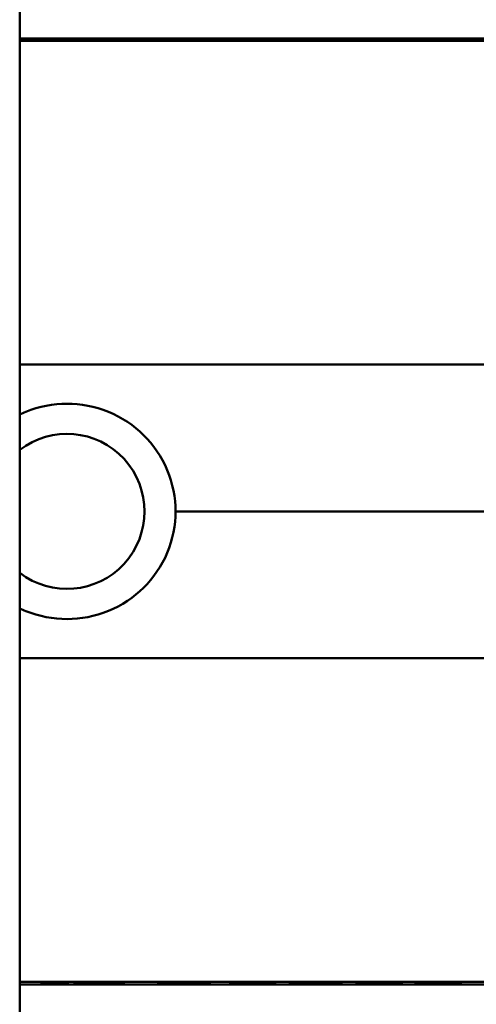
# Model space of a CAD drawing. Header units: millimetres. Extents: x 20 to 833, y 20 to 574.
# Tile 15 of 21: x 415 to 429, y 391 to 423. Entities that reach past the tile are written whole.
import ezdxf

# ---------------------------------------------------------------- set-up
doc = ezdxf.new("R2010")
doc.units = ezdxf.units.MM
doc.header["$LTSCALE"] = 2
doc.layers.add('Sichtbare Kanten(DIN)', color=7, linetype='Continuous', lineweight=50)
doc.layers.add('Sichtbare tangentiale Kanten(DIN)', color=7, linetype='Continuous', lineweight=50)

msp = doc.modelspace()

# ---------------------------------------------------------------- linework, layer by layer
at = {"layer": 'Sichtbare Kanten(DIN)'}
for p, q in [((415.001, 481.136), (415.001, 289.705)), ((434.491, 421.933), (415.001, 421.933)), ((415.001, 421.855), (444.717, 421.855)), ((416.011, 421.897), (415.428, 421.91)), ((415.428, 421.91), (415.748, 421.91)), ((415.748, 421.91), (415.748, 421.903)), ((415.748, 421.91), (416.305, 421.897)), ((415.835, 421.888), (415.835, 421.879)), ((416.011, 421.897), (416.011, 421.892)), ((417.212, 421.878), (416.244, 421.878)), ((416.276, 421.882), (416.931, 421.882)), ((416.931, 421.893), (416.277, 421.893)), ((416.305, 421.897), (416.305, 421.893)), ((416.305, 421.897), (416.931, 421.897)), ((416.931, 421.897), (416.932, 421.91)), ((416.931, 421.897), (416.931, 421.878)), ((416.931, 421.893), (416.931, 421.878)), ((416.931, 421.882), (416.931, 421.893)), ((416.931, 421.882), (416.931, 421.878)), ((416.932, 421.91), (417.213, 421.91)), ((416.932, 421.91), (416.932, 421.878)), ((417.213, 421.91), (417.212, 421.878)), ((417.734, 421.91), (419.225, 421.91)), ((417.734, 421.91), (417.734, 421.906)), ((417.734, 421.906), (417.734, 421.91)), ((418.947, 421.906), (417.734, 421.906)), ((417.747, 421.878), (417.747, 421.882)), ((417.747, 421.882), (417.747, 421.878)), ((417.747, 421.882), (418.946, 421.882)), ((419.224, 421.878), (417.747, 421.878)), ((417.88, 421.896), (418.947, 421.896)), ((417.88, 421.896), (417.88, 421.892)), ((417.88, 421.892), (417.88, 421.896)), ((418.947, 421.892), (417.88, 421.892)), ((418.946, 421.882), (418.947, 421.892)), ((418.946, 421.882), (418.946, 421.878)), ((418.947, 421.906), (418.947, 421.878)), ((418.947, 421.896), (418.947, 421.906)), ((418.947, 421.896), (418.947, 421.878)), ((418.947, 421.892), (418.947, 421.878)), ((419.225, 421.91), (419.224, 421.878)), ((419.794, 421.88), (419.868, 421.883)), ((419.868, 421.883), (419.868, 421.879)), ((420.017, 421.902), (420.017, 421.902)), ((420.017, 421.902), (420.017, 421.894)), ((420.104, 421.898), (420.104, 421.894)), ((420.418, 421.896), (420.418, 421.892)), ((420.564, 421.896), (420.564, 421.891)), ((420.775, 421.882), (420.788, 421.882)), ((420.848, 421.89), (420.835, 421.89)), ((420.966, 421.886), (420.966, 421.879)), ((421.671, 421.88), (421.745, 421.883)), ((421.745, 421.883), (421.745, 421.879)), ((421.894, 421.902), (421.894, 421.902)), ((421.894, 421.902), (421.894, 421.894)), ((421.981, 421.898), (421.981, 421.894)), ((422.294, 421.896), (422.294, 421.892)), ((422.441, 421.896), (422.441, 421.891)), ((422.652, 421.882), (422.665, 421.882)), ((422.724, 421.89), (422.712, 421.89)), ((422.843, 421.886), (422.843, 421.879)), ((423.536, 421.878), (423.537, 421.896)), ((423.813, 421.878), (423.536, 421.878)), ((423.814, 421.897), (423.813, 421.878)), ((424.393, 421.907), (424.386, 421.907)), ((424.962, 421.878), (424.962, 421.897)), ((424.962, 421.897), (424.962, 421.878)), ((425.239, 421.878), (424.962, 421.878)), ((425.24, 421.896), (425.239, 421.878)), ((425.647, 421.91), (427.139, 421.91)), ((425.647, 421.91), (425.647, 421.906)), ((425.647, 421.906), (425.647, 421.91)), ((426.861, 421.906), (425.647, 421.906)), ((425.66, 421.878), (425.661, 421.882)), ((427.137, 421.877), (425.66, 421.878)), ((425.661, 421.882), (426.86, 421.881)), ((425.661, 421.882), (425.661, 421.878)), ((425.794, 421.892), (425.794, 421.896)), ((425.794, 421.896), (425.794, 421.892)), ((425.794, 421.896), (426.86, 421.896)), ((426.86, 421.892), (425.794, 421.892)), ((426.86, 421.896), (426.861, 421.906)), ((426.86, 421.896), (426.86, 421.877)), ((426.86, 421.881), (426.86, 421.892)), ((426.86, 421.892), (426.86, 421.877)), ((426.86, 421.881), (426.86, 421.877)), ((426.861, 421.906), (426.861, 421.877)), ((427.139, 421.91), (427.137, 421.877)), ((427.722, 421.877), (427.724, 421.91)), ((428, 421.877), (427.722, 421.877)), ((427.724, 421.91), (428.002, 421.91)), ((427.724, 421.91), (427.724, 421.877)), ((428.001, 421.892), (428, 421.877)), ((428.002, 421.91), (428.001, 421.896)), ((428.001, 421.896), (429.149, 421.896)), ((428.001, 421.896), (428.001, 421.892)), ((429.149, 421.892), (428.001, 421.892)), ((429.148, 421.877), (429.149, 421.892)), ((429.426, 421.877), (429.148, 421.877)), ((429.149, 421.896), (429.15, 421.91)), ((429.149, 421.896), (429.149, 421.877)), ((429.149, 421.892), (429.149, 421.877)), ((429.15, 421.91), (429.428, 421.91)), ((429.15, 421.91), (429.15, 421.877)), ((429.428, 421.91), (429.426, 421.877)), ((434.491, 391.933), (415.001, 391.933)), ((415.688, 391.967), (415.688, 391.936)), ((416.527, 391.967), (415.688, 391.967)), ((415.688, 391.936), (416.527, 391.936)), ((416.527, 391.936), (416.527, 391.967)), ((416.737, 391.935), (416.737, 391.974)), ((418.304, 391.967), (418.304, 391.936)), ((419.365, 391.966), (419.641, 391.966)), ((419.365, 391.937), (419.365, 391.966)), ((419.641, 391.937), (419.365, 391.937)), ((419.641, 391.966), (419.641, 391.949)), ((419.641, 391.949), (420.786, 391.949)), ((419.641, 391.949), (419.641, 391.946)), ((419.641, 391.946), (419.641, 391.937)), ((420.786, 391.946), (419.641, 391.946)), ((420.786, 391.966), (421.063, 391.966)), ((420.786, 391.949), (420.786, 391.966)), ((420.786, 391.949), (420.786, 391.946)), ((420.786, 391.937), (420.786, 391.946)), ((421.063, 391.937), (420.786, 391.937)), ((421.063, 391.966), (421.063, 391.937)), ((421.645, 391.966), (423.118, 391.966)), ((421.645, 391.937), (421.645, 391.966)), ((423.132, 391.937), (421.645, 391.937)), ((421.922, 391.966), (421.922, 391.96)), ((421.922, 391.949), (421.922, 391.96)), ((423.118, 391.96), (421.922, 391.96)), ((421.922, 391.946), (421.922, 391.949)), ((421.922, 391.949), (422.985, 391.949)), ((422.985, 391.946), (421.922, 391.946)), ((421.922, 391.939), (421.922, 391.946)), ((421.922, 391.939), (423.132, 391.939)), ((422.985, 391.949), (422.985, 391.946)), ((423.118, 391.966), (423.118, 391.96)), ((423.132, 391.939), (423.132, 391.937)), ((423.537, 391.966), (423.814, 391.966)), ((423.814, 391.966), (423.814, 391.945)), ((424.958, 391.966), (425.235, 391.966)), ((424.958, 391.945), (424.958, 391.966)), ((425.799, 391.962), (425.799, 391.949)), ((425.924, 391.964), (425.924, 391.955)), ((425.929, 391.954), (425.929, 391.948)), ((426.045, 391.951), (426.057, 391.951)), ((426.116, 391.96), (426.103, 391.96)), ((426.116, 391.966), (426.116, 391.96)), ((426.333, 391.946), (426.333, 391.95)), ((426.786, 391.948), (426.786, 391.944)), ((426.873, 391.947), (426.873, 391.942)), ((427.021, 391.964), (427.021, 391.958)), ((427.67, 391.962), (427.67, 391.949)), ((427.794, 391.964), (427.794, 391.955)), ((427.799, 391.954), (427.799, 391.948)), ((427.915, 391.951), (427.928, 391.951)), ((427.987, 391.96), (427.974, 391.96)), ((427.987, 391.966), (427.987, 391.96)), ((428.203, 391.946), (428.203, 391.95)), ((428.656, 391.948), (428.656, 391.944)), ((428.743, 391.947), (428.743, 391.942)), ((428.891, 391.964), (428.891, 391.958))]:
    msp.add_line(p, q, dxfattribs=at)
msp.add_arc((416.501, 406.933), 2.458, 232.4012, 127.5988, dxfattribs=at)
for centre, major_axis, ratio, start_param, end_param in [((416.905, 421.879), (-1.327, 0.008), 0.012171, 5.452, 6.282808), ((416.846, 421.895), (-1.01, -0.008), 0.011054, 6.282232, 7.254977), ((421.261, 421.894), (-1.243, 0.007), 0.008539, 5.745807, 6.267195), ((418.483, 421.896), (-2.436, 0.012), 0.003979, 2.735207, 2.796166), ((420.19, 421.89), (-0.775, 0.004), 0.010239, 2.452004, 2.912297), ((420.829, 421.889), (-0.106, 0.001), 0.007954, 4.233479, 4.541557), ((423.136, 421.894), (-1.242, 0.007), 0.008545, 5.745492, 6.267185), ((420.178, 421.897), (-2.616, 0.013), 0.003817, 2.751869, 2.81101), ((422.061, 421.89), (-0.782, 0.005), 0.010226, 2.454807, 2.912638), ((422.706, 421.889), (-0.106, 0.001), 0.007954, 4.233479, 4.541557), ((426.981, 421.853), (3.445, -0.044), 0.011135, 2.422769, 3.141233), ((421.79, 421.853), (3.451, 0.044), 0.011103, 6.282408, 7.000747), ((409.773, 421.638), (15.189, 0.259), 0.004801, 6.282857, 6.55779), ((431.243, 3333.603), (0, -2941.666), 0.977785, 6.278142, 6.278687), ((412.895, 4449.771), (0, -4057.838), 0.978322, 0.000968, 0.001362), ((427.633, 391.964), (1.913, 0.011), 0.006639, 3.429951, 3.612913), ((426.241, 391.955), (-0.322, 0), 0.013262, 0.786802, 0.914041), ((429.504, 391.964), (1.913, 0.011), 0.006639, 3.429951, 3.612913), ((428.112, 391.955), (-0.322, 0), 0.013262, 0.786802, 0.914041)]:
    msp.add_ellipse(centre, major_axis=major_axis, ratio=ratio, start_param=start_param, end_param=end_param, dxfattribs=at)
for points in [[(416.244, 421.878), (415.918, 421.878), (415.578, 421.88), (415.578, 421.887)], [(416.277, 421.893), (416.075, 421.893), (415.835, 421.892), (415.835, 421.888)], [(419.751, 421.9), (419.722, 421.904), (419.796, 421.907), (420.029, 421.909)], [(419.903, 421.896), (419.822, 421.897), (419.768, 421.898), (419.751, 421.9)], [(419.91, 421.879), (419.873, 421.879), (419.794, 421.88), (419.794, 421.88)], [(419.868, 421.883), (419.868, 421.883), (420.109, 421.882), (420.21, 421.882)], [(420.453, 421.892), (420.182, 421.893), (420.026, 421.894), (419.903, 421.896)], [(420.292, 421.877), (420.19, 421.877), (420.037, 421.878), (419.91, 421.879)], [(420.017, 421.902), (420.017, 421.9), (420.042, 421.899), (420.104, 421.898)], [(420.029, 421.909), (420.163, 421.91), (420.324, 421.911), (420.523, 421.911)], [(420.104, 421.898), (420.17, 421.898), (420.271, 421.897), (420.418, 421.896)], [(420.787, 421.906), (420.541, 421.907), (420.338, 421.907), (420.193, 421.906)], [(420.21, 421.882), (420.396, 421.881), (420.562, 421.881), (420.721, 421.882)], [(420.884, 421.878), (420.706, 421.877), (420.534, 421.877), (420.292, 421.877)], [(420.418, 421.896), (420.44, 421.896), (420.562, 421.896), (420.564, 421.896)], [(420.835, 421.89), (420.754, 421.891), (420.634, 421.891), (420.453, 421.892)], [(420.523, 421.911), (420.585, 421.911), (420.648, 421.911), (420.718, 421.911)], [(420.564, 421.896), (420.741, 421.895), (420.862, 421.894), (420.964, 421.894)], [(420.718, 421.911), (420.962, 421.91), (421.205, 421.909), (421.248, 421.908)], [(421.184, 421.904), (421.184, 421.904), (420.997, 421.906), (420.787, 421.906)], [(420.945, 421.884), (420.989, 421.886), (420.963, 421.888), (420.878, 421.889)], [(421.223, 421.885), (421.199, 421.882), (421.092, 421.879), (420.884, 421.878)], [(420.964, 421.894), (421.119, 421.892), (421.236, 421.89), (421.233, 421.886)], [(421.248, 421.908), (421.244, 421.908), (421.184, 421.904), (421.184, 421.904)], [(421.233, 421.886), (421.232, 421.885), (421.227, 421.885), (421.223, 421.885)], [(421.627, 421.9), (421.599, 421.904), (421.673, 421.907), (421.906, 421.909)], [(421.78, 421.896), (421.698, 421.897), (421.645, 421.898), (421.627, 421.9)], [(421.787, 421.879), (421.75, 421.879), (421.671, 421.88), (421.671, 421.88)], [(421.745, 421.883), (421.745, 421.883), (421.986, 421.882), (422.087, 421.882)], [(422.33, 421.892), (422.059, 421.893), (421.903, 421.894), (421.78, 421.896)], [(422.169, 421.877), (422.067, 421.877), (421.914, 421.878), (421.787, 421.879)], [(421.894, 421.902), (421.894, 421.9), (421.918, 421.899), (421.981, 421.898)], [(421.906, 421.909), (422.039, 421.91), (422.201, 421.911), (422.4, 421.911)], [(421.981, 421.898), (422.046, 421.898), (422.148, 421.897), (422.294, 421.896)], [(422.664, 421.906), (422.418, 421.907), (422.215, 421.907), (422.069, 421.906)], [(422.087, 421.882), (422.273, 421.881), (422.439, 421.881), (422.598, 421.882)], [(422.761, 421.878), (422.583, 421.877), (422.411, 421.877), (422.169, 421.877)], [(422.294, 421.896), (422.317, 421.896), (422.439, 421.896), (422.441, 421.896)], [(422.712, 421.89), (422.631, 421.891), (422.511, 421.891), (422.33, 421.892)], [(422.4, 421.911), (422.462, 421.911), (422.525, 421.911), (422.595, 421.911)], [(422.441, 421.896), (422.618, 421.895), (422.739, 421.894), (422.841, 421.894)], [(422.595, 421.911), (422.839, 421.91), (423.082, 421.909), (423.125, 421.908)], [(423.061, 421.904), (423.061, 421.904), (422.874, 421.906), (422.664, 421.906)], [(422.822, 421.884), (422.866, 421.886), (422.84, 421.888), (422.755, 421.889)], [(423.1, 421.885), (423.076, 421.882), (422.969, 421.879), (422.761, 421.878)], [(422.841, 421.894), (422.995, 421.892), (423.112, 421.89), (423.109, 421.886)], [(423.125, 421.908), (423.121, 421.908), (423.061, 421.904), (423.061, 421.904)], [(423.109, 421.886), (423.108, 421.885), (423.104, 421.885), (423.1, 421.885)], [(425.647, 391.938), (425.668, 391.939), (425.689, 391.939), (425.71, 391.94)], [(426.597, 391.966), (426.608, 391.966), (426.619, 391.966), (426.629, 391.966)], [(427.094, 391.963), (427.07, 391.961), (427.045, 391.96), (427.021, 391.958)], [(427.517, 391.938), (427.538, 391.939), (427.559, 391.939), (427.58, 391.94)], [(428.468, 391.966), (428.478, 391.966), (428.489, 391.966), (428.5, 391.966)], [(428.965, 391.963), (428.94, 391.961), (428.916, 391.96), (428.891, 391.958)]]:
    msp.add_open_spline(points, degree=3, dxfattribs=at)
for points, knots in [([(424.386, 421.907), (424.352, 421.907), (424.317, 421.907), (424.217, 421.907), (424.153, 421.906), (424.042, 421.905), (423.996, 421.905), (423.918, 421.904), (423.889, 421.903), (423.827, 421.9), (423.815, 421.898), (423.814, 421.897)], [-0.09871822, -0.09871822, -0.09871822, -0.09871822, -0.08841169, -0.08841169, -0.06862142, -0.06862142, -0.05132957, -0.05132957, -0.03330955, -0.03330955, 0, 0, 0, 0]), ([(415.001, 410.007), (415.063, 410.037), (415.127, 410.065), (415.613, 410.264), (416.072, 410.348), (416.501, 410.348), (416.931, 410.348), (417.39, 410.264), (418.236, 409.917), (418.623, 409.656), (419.236, 409.051), (419.503, 408.667), (419.856, 407.823), (419.944, 407.364), (419.944, 406.933), (419.944, 406.933), (419.944, 406.933)], [1.9184747, 1.9184747, 1.9184747, 1.9184747, 1.9380413, 1.9380413, 2.0668318, 2.0668318, 2.0668318, 2.1958916, 2.1958916, 2.3249514, 2.3249514, 2.4542456, 2.4542456, 2.5835399, 2.5835399, 2.5835728, 2.5835728, 2.5835728, 2.5835728]), ([(415.001, 403.859), (415.063, 403.829), (415.127, 403.8), (415.613, 403.602), (416.072, 403.517), (416.931, 403.517), (417.39, 403.602), (418.236, 403.948), (418.623, 404.21), (419.236, 404.815), (419.503, 405.199), (419.856, 406.042), (419.944, 406.502), (419.944, 406.933)], [-1.1817725, -1.1817725, -1.1817725, -1.1817725, -1.1622062, -1.1622062, -1.0334154, -1.0334154, -0.9043555, -0.9043555, -0.7752956, -0.7752956, -0.6460012, -0.6460012, -0.5167398, -0.5167398, -0.5167398, -0.5167398]), ([(415.057, 391.933), (415.057, 391.933), (415.057, 391.933), (415.057, 391.933), (415.057, 391.933), (415.057, 391.933), (415.057, 391.933), (415.057, 391.933), (415.057, 391.933), (415.053, 391.933), (415.048, 391.933), (415.04, 391.933), (415.036, 391.933), (415.024, 391.933), (415.015, 391.933), (415.005, 391.933), (415.003, 391.933), (415.001, 391.933)], [0.000004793, 0.000004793, 0.000004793, 0.000004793, 0.000013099, 0.000013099, 0.000025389, 0.000025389, 0.000064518, 0.000064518, 0.000103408, 0.000103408, 0.001348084, 0.001348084, 0.002591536, 0.002591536, 0.005078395, 0.005078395, 0.005692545, 0.005692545, 0.005692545, 0.005692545]), ([(424.558, 391.933), (424.558, 391.933), (424.557, 391.933), (424.557, 391.933), (424.557, 391.933), (424.556, 391.933), (424.556, 391.933), (424.555, 391.933), (424.554, 391.933), (424.55, 391.933), (424.546, 391.933), (424.536, 391.933), (424.529, 391.933), (424.509, 391.933), (424.497, 391.933), (422.297, 391.933), (420.109, 391.932), (417.922, 391.933)], [0, 0, 0, 0, 0.000016, 0.000016, 0.0000801, 0.0000801, 0.0002083, 0.0002083, 0.0004646, 0.0004646, 0.0014898, 0.0014898, 0.0035403, 0.0035403, 0.007385, 0.007385, 0.6635937, 0.6635937, 0.6635937, 0.6635937]), ([(425.235, 391.966), (425.235, 391.958), (425.235, 391.952), (425.235, 391.945), (425.239, 391.943), (425.176, 391.941), (425.14, 391.94), (425.038, 391.938), (424.978, 391.938), (424.821, 391.937), (424.727, 391.937), (424.487, 391.937), (424.341, 391.937), (424.122, 391.937), (424.016, 391.937), (423.841, 391.938), (423.774, 391.938), (423.661, 391.939), (423.62, 391.94), (423.572, 391.942), (423.559, 391.942), (423.546, 391.943), (423.542, 391.944), (423.539, 391.944), (423.538, 391.945), (423.538, 391.945), (423.537, 391.945), (423.537, 391.945), (423.537, 391.945), (423.537, 391.945), (423.537, 391.945), (423.537, 391.945), (423.537, 391.945), (423.537, 391.945), (423.537, 391.945), (423.537, 391.945), (423.537, 391.945), (423.537, 391.945), (423.537, 391.945), (423.537, 391.945), (423.537, 391.945), (423.537, 391.95), (423.537, 391.957), (423.537, 391.966)], [0, 0, 0, 0, 0.1092334, 0.1092334, 0.1490232, 0.1490232, 0.1726138, 0.1726138, 0.1937378, 0.1937378, 0.2182547, 0.2182547, 0.2526067, 0.2526067, 0.2870093, 0.2870093, 0.3152043, 0.3152043, 0.3443314, 0.3443314, 0.3644971, 0.3644971, 0.3751144, 0.3751144, 0.3803766, 0.3803766, 0.3830492, 0.3830492, 0.38432, 0.38432, 0.3850207, 0.3850207, 0.3856281, 0.3856281, 0.3856453, 0.3856453, 0.3856529, 0.3856529, 0.385659, 0.385659, 0.3856615, 0.3856615, 0.5133178, 0.5133178, 0.5133178, 0.5133178]), ([(423.814, 391.966), (423.814, 391.96), (423.814, 391.954), (423.814, 391.95), (423.814, 391.948), (423.814, 391.946), (423.814, 391.945), (423.814, 391.945), (423.816, 391.944), (423.818, 391.944), (423.825, 391.943), (423.841, 391.942), (423.874, 391.941), (423.897, 391.941), (423.928, 391.94), (423.968, 391.94), (424.009, 391.939), (424.057, 391.939), (424.111, 391.939), (424.174, 391.939), (424.243, 391.939), (424.311, 391.939), (424.329, 391.939), (424.354, 391.939), (424.382, 391.939), (424.446, 391.939), (424.53, 391.939), (424.613, 391.939), (424.672, 391.939), (424.726, 391.939), (424.772, 391.94), (424.816, 391.94), (424.85, 391.94), (424.877, 391.941), (424.906, 391.941), (424.926, 391.942), (424.938, 391.943), (424.953, 391.943), (424.958, 391.944), (424.958, 391.945)], [0, 0, 0, 0, 0.0858896, 0.0858896, 0.0858896, 0.1279276, 0.1279276, 0.1279276, 0.1432993, 0.1432993, 0.1432993, 0.1836295, 0.1836295, 0.1836295, 0.21198, 0.21198, 0.21198, 0.2404515, 0.2404515, 0.2404515, 0.2735893, 0.2735893, 0.2735893, 0.2822713, 0.2822713, 0.2822713, 0.3015509, 0.3015509, 0.3015509, 0.3153228, 0.3153228, 0.3153228, 0.328077, 0.328077, 0.328077, 0.3418436, 0.3418436, 0.3418436, 0.3581502, 0.3581502, 0.3581502, 0.3581502]), ([(427.007, 391.946), (427.035, 391.946), (427.059, 391.945), (427.097, 391.944), (427.111, 391.944), (427.142, 391.943), (427.149, 391.942), (427.134, 391.94), (427.115, 391.94), (427.048, 391.939), (427, 391.938), (426.892, 391.938), (426.817, 391.937), (426.607, 391.937), (426.499, 391.937), (426.334, 391.937), (426.184, 391.937), (425.826, 391.937), (425.742, 391.937), (425.647, 391.938)], [0, 0, 0, 0, 0.0114915, 0.0114915, 0.0227532, 0.0227532, 0.0450369, 0.0450369, 0.0645561, 0.0645561, 0.0860667, 0.0860667, 0.1052546, 0.1052546, 0.12316, 0.12316, 0.1329562, 0.1329562, 0.1429345, 0.1429345, 0.1429345, 0.1429345]), ([(425.799, 391.949), (425.772, 391.95), (425.747, 391.95), (425.727, 391.951), (425.708, 391.951), (425.693, 391.952), (425.683, 391.952), (425.672, 391.953), (425.665, 391.953), (425.663, 391.954), (425.662, 391.954), (425.661, 391.954), (425.661, 391.955), (425.661, 391.955), (425.662, 391.956), (425.665, 391.956)], [0, 0, 0, 0, 0.01175174, 0.01175174, 0.01175174, 0.02263405, 0.02263405, 0.02263405, 0.03418298, 0.03418298, 0.03418298, 0.0383665, 0.0383665, 0.0383665, 0.0427469, 0.0427469, 0.0427469, 0.0427469]), ([(425.665, 391.956), (425.672, 391.957), (425.692, 391.959), (425.765, 391.961), (425.811, 391.962), (425.915, 391.964), (425.991, 391.965), (426.138, 391.966), (426.228, 391.966), (426.413, 391.966), (426.505, 391.966), (426.597, 391.966)], [0, 0, 0, 0, 0.0226843, 0.0226843, 0.0471214, 0.0471214, 0.0950996, 0.0950996, 0.1652353, 0.1652353, 0.2353795, 0.2353795, 0.2353795, 0.2353795]), ([(426.103, 391.96), (426.076, 391.96), (426.049, 391.96), (426.026, 391.959), (426.003, 391.959), (425.983, 391.958), (425.968, 391.958), (425.96, 391.958), (425.952, 391.957), (425.944, 391.957), (425.938, 391.957), (425.932, 391.957), (425.929, 391.956), (425.922, 391.956), (425.923, 391.955), (425.929, 391.954), (425.935, 391.954), (425.945, 391.953), (425.959, 391.953), (425.973, 391.953), (425.992, 391.952), (426.014, 391.952)], [0, 0, 0, 0, 0.00910864, 0.00910864, 0.00910864, 0.01796935, 0.01796935, 0.01796935, 0.02226226, 0.02226226, 0.02226226, 0.02577904, 0.02577904, 0.02577904, 0.03210922, 0.03210922, 0.03210922, 0.0373818, 0.0373818, 0.0373818, 0.04265759, 0.04265759, 0.04265759, 0.04265759]), ([(426.333, 391.946), (426.247, 391.946), (426.186, 391.946), (426.118, 391.947), (426.05, 391.947), (425.987, 391.947), (425.929, 391.948)], [0, 0, 0, 0, 0.02152225, 0.02152225, 0.02152225, 0.04305819, 0.04305819, 0.04305819, 0.04305819]), ([(426.057, 391.951), (426.188, 391.95), (426.387, 391.95), (426.636, 391.949), (426.72, 391.948), (426.874, 391.947), (426.948, 391.947), (427.007, 391.946)], [0, 0, 0, 0, 0.04648501, 0.04648501, 0.06986246, 0.06986246, 0.09248548, 0.09248548, 0.09248548, 0.09248548]), ([(427.021, 391.958), (426.874, 391.959), (426.738, 391.96), (426.507, 391.961), (426.429, 391.961), (426.274, 391.961), (426.187, 391.961), (426.116, 391.96)], [0, 0, 0, 0, 0.04647205, 0.04647205, 0.06998895, 0.06998895, 0.09284234, 0.09284234, 0.09284234, 0.09284234]), ([(426.331, 391.939), (426.394, 391.938), (426.457, 391.938), (426.519, 391.939), (426.593, 391.939), (426.644, 391.939), (426.677, 391.939), (426.725, 391.939), (426.763, 391.939), (426.796, 391.94), (426.82, 391.94), (426.838, 391.94), (426.851, 391.941), (426.865, 391.941), (426.872, 391.941), (426.873, 391.942)], [0, 0, 0, 0, 0.0188348, 0.0188348, 0.0188348, 0.0412232, 0.0412232, 0.0412232, 0.0734599, 0.0734599, 0.0734599, 0.0962138, 0.0962138, 0.0962138, 0.1202703, 0.1202703, 0.1202703, 0.1202703]), ([(426.474, 391.946), (426.45, 391.946), (426.427, 391.946), (426.403, 391.946), (426.401, 391.946), (426.39, 391.946), (426.379, 391.946), (426.363, 391.946), (426.345, 391.946), (426.333, 391.946)], [0, 0, 0, 0, 0.007243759, 0.007243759, 0.007243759, 0.007783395, 0.007783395, 0.007783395, 0.008527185, 0.008527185, 0.008527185, 0.008527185]), ([(426.786, 391.944), (426.749, 391.944), (426.699, 391.945), (426.644, 391.945), (426.59, 391.945), (426.538, 391.945), (426.474, 391.946)], [0, 0, 0, 0, 0.01715883, 0.01715883, 0.01715883, 0.03436624, 0.03436624, 0.03436624, 0.03436624]), ([(426.873, 391.942), (426.873, 391.942), (426.868, 391.942), (426.855, 391.943), (426.842, 391.943), (426.821, 391.944), (426.786, 391.944)], [0, 0, 0, 0, 0.01167029, 0.01167029, 0.01167029, 0.02361101, 0.02361101, 0.02361101, 0.02361101]), ([(428.877, 391.946), (428.905, 391.946), (428.929, 391.945), (428.967, 391.944), (428.982, 391.944), (429.013, 391.943), (429.02, 391.942), (429.004, 391.94), (428.985, 391.94), (428.919, 391.939), (428.87, 391.938), (428.762, 391.938), (428.687, 391.937), (428.477, 391.937), (428.37, 391.937), (428.204, 391.937), (428.054, 391.937), (427.696, 391.937), (427.612, 391.937), (427.517, 391.938)], [0, 0, 0, 0, 0.0114915, 0.0114915, 0.0227532, 0.0227532, 0.0450369, 0.0450369, 0.0645561, 0.0645561, 0.0860668, 0.0860668, 0.1052548, 0.1052548, 0.1231602, 0.1231602, 0.1329564, 0.1329564, 0.1429347, 0.1429347, 0.1429347, 0.1429347]), ([(427.67, 391.949), (427.642, 391.95), (427.617, 391.95), (427.597, 391.951), (427.578, 391.951), (427.564, 391.952), (427.553, 391.952), (427.542, 391.953), (427.536, 391.953), (427.533, 391.954), (427.532, 391.954), (427.531, 391.954), (427.531, 391.955), (427.531, 391.955), (427.532, 391.956), (427.535, 391.956)], [0, 0, 0, 0, 0.01175175, 0.01175175, 0.01175175, 0.02263408, 0.02263408, 0.02263408, 0.03418299, 0.03418299, 0.03418299, 0.0383665, 0.0383665, 0.0383665, 0.0427469, 0.0427469, 0.0427469, 0.0427469]), ([(427.535, 391.956), (427.542, 391.957), (427.562, 391.959), (427.635, 391.961), (427.682, 391.962), (427.785, 391.964), (427.861, 391.965), (428.009, 391.966), (428.098, 391.966), (428.283, 391.966), (428.376, 391.966), (428.468, 391.966)], [0, 0, 0, 0, 0.0226843, 0.0226843, 0.0471214, 0.0471214, 0.0950996, 0.0950996, 0.1652353, 0.1652353, 0.2353795, 0.2353795, 0.2353795, 0.2353795]), ([(427.974, 391.96), (427.946, 391.96), (427.92, 391.96), (427.896, 391.959), (427.873, 391.959), (427.854, 391.958), (427.838, 391.958), (427.83, 391.958), (427.822, 391.957), (427.815, 391.957), (427.808, 391.957), (427.803, 391.957), (427.799, 391.956), (427.793, 391.956), (427.793, 391.955), (427.8, 391.954), (427.805, 391.954), (427.815, 391.953), (427.829, 391.953), (427.844, 391.953), (427.862, 391.952), (427.884, 391.952)], [0, 0, 0, 0, 0.00910864, 0.00910864, 0.00910864, 0.01796935, 0.01796935, 0.01796935, 0.02226226, 0.02226226, 0.02226226, 0.02577904, 0.02577904, 0.02577904, 0.03210922, 0.03210922, 0.03210922, 0.0373818, 0.0373818, 0.0373818, 0.04265759, 0.04265759, 0.04265759, 0.04265759]), ([(428.203, 391.946), (428.117, 391.946), (428.056, 391.946), (427.989, 391.947), (427.921, 391.947), (427.857, 391.947), (427.799, 391.948)], [0, 0, 0, 0, 0.02152225, 0.02152225, 0.02152225, 0.04305819, 0.04305819, 0.04305819, 0.04305819]), ([(427.928, 391.951), (428.059, 391.95), (428.257, 391.95), (428.506, 391.949), (428.591, 391.948), (428.744, 391.947), (428.818, 391.947), (428.877, 391.946)], [0, 0, 0, 0, 0.04648501, 0.04648501, 0.06986245, 0.06986245, 0.09248547, 0.09248547, 0.09248547, 0.09248547]), ([(428.891, 391.958), (428.745, 391.959), (428.608, 391.96), (428.378, 391.961), (428.299, 391.961), (428.144, 391.961), (428.058, 391.961), (427.987, 391.96)], [0, 0, 0, 0, 0.04647205, 0.04647205, 0.06998895, 0.06998895, 0.09284234, 0.09284234, 0.09284234, 0.09284234]), ([(428.201, 391.939), (428.264, 391.938), (428.328, 391.938), (428.39, 391.939), (428.464, 391.939), (428.514, 391.939), (428.547, 391.939), (428.595, 391.939), (428.634, 391.939), (428.667, 391.94), (428.69, 391.94), (428.709, 391.94), (428.721, 391.941), (428.735, 391.941), (428.742, 391.941), (428.743, 391.942)], [0, 0, 0, 0, 0.0188348, 0.0188348, 0.0188348, 0.0412232, 0.0412232, 0.0412232, 0.0734599, 0.0734599, 0.0734599, 0.0962138, 0.0962138, 0.0962138, 0.1202703, 0.1202703, 0.1202703, 0.1202703]), ([(428.344, 391.946), (428.321, 391.946), (428.297, 391.946), (428.274, 391.946), (428.272, 391.946), (428.261, 391.946), (428.249, 391.946), (428.234, 391.946), (428.215, 391.946), (428.203, 391.946)], [0, 0, 0, 0, 0.007243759, 0.007243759, 0.007243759, 0.007783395, 0.007783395, 0.007783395, 0.008527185, 0.008527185, 0.008527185, 0.008527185]), ([(428.656, 391.944), (428.619, 391.944), (428.569, 391.945), (428.515, 391.945), (428.46, 391.945), (428.408, 391.945), (428.344, 391.946)], [0, 0, 0, 0, 0.01715883, 0.01715883, 0.01715883, 0.03436624, 0.03436624, 0.03436624, 0.03436624]), ([(428.743, 391.942), (428.743, 391.942), (428.739, 391.942), (428.726, 391.943), (428.712, 391.943), (428.692, 391.944), (428.656, 391.944)], [0, 0, 0, 0, 0.01167029, 0.01167029, 0.01167029, 0.02361101, 0.02361101, 0.02361101, 0.02361101])]:
    msp.add_open_spline(points, degree=3, knots=knots, dxfattribs=at)
for points, weights, knots in [([(425.71, 391.94), (425.79, 391.94), (425.866, 391.939), (425.939, 391.939), (425.98, 391.939), (426.02, 391.939), (426.06, 391.939), (426.101, 391.939), (426.142, 391.939), (426.183, 391.939), (426.22, 391.939), (426.257, 391.939), (426.294, 391.939), (426.307, 391.939), (426.319, 391.939), (426.331, 391.939)], [1, 1.00798459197, 1.00798459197, 1, 1.00194930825, 1.00194930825, 1, 1.00189086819, 1.00189086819, 1, 1, 1, 1, 1.00147352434, 1.00147352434, 1], [0, 0, 0, 0, 0.02429045, 0.02429045, 0.02429045, 0.03732361, 0.03732361, 0.03732361, 0.05061544, 0.05061544, 0.05061544, 0.06177209, 0.06177209, 0.06177209, 0.06549098, 0.06549098, 0.06549098, 0.06549098]), ([(426.629, 391.966), (426.69, 391.966), (426.749, 391.966), (426.805, 391.965), (426.864, 391.965), (426.921, 391.965), (426.975, 391.964), (427.011, 391.964), (427.046, 391.963), (427.08, 391.963), (427.085, 391.963), (427.09, 391.963), (427.094, 391.963)], [1, 0.999971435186, 0.999971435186, 1, 0.999946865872, 0.999946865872, 1, 0.999474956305, 0.999474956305, 1, 1, 1, 1], [0, 0, 0, 0, 0.01792662, 0.01792662, 0.01792662, 0.0358754, 0.0358754, 0.0358754, 0.04736768, 0.04736768, 0.04736768, 0.04890663, 0.04890663, 0.04890663, 0.04890663]), ([(427.58, 391.94), (427.661, 391.94), (427.736, 391.939), (427.809, 391.939), (427.85, 391.939), (427.89, 391.939), (427.93, 391.939), (427.971, 391.939), (428.012, 391.939), (428.054, 391.939), (428.091, 391.939), (428.127, 391.939), (428.164, 391.939), (428.177, 391.939), (428.189, 391.939), (428.201, 391.939)], [1, 1.00798459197, 1.00798459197, 1, 1.00194930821, 1.00194930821, 1, 1.00189086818, 1.00189086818, 1, 1, 1, 1, 1.00147352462, 1.00147352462, 1], [0, 0, 0, 0, 0.02429045, 0.02429045, 0.02429045, 0.03732361, 0.03732361, 0.03732361, 0.05061544, 0.05061544, 0.05061544, 0.06177209, 0.06177209, 0.06177209, 0.06549098, 0.06549098, 0.06549098, 0.06549098]), ([(428.5, 391.966), (428.561, 391.966), (428.619, 391.966), (428.675, 391.965), (428.735, 391.965), (428.792, 391.965), (428.846, 391.964), (428.881, 391.964), (428.916, 391.963), (428.951, 391.963), (428.955, 391.963), (428.96, 391.963), (428.965, 391.963)], [1, 0.999971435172, 0.999971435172, 1, 0.999946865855, 0.999946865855, 1, 0.999474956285, 0.999474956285, 1, 1, 1, 1], [0, 0, 0, 0, 0.01792662, 0.01792662, 0.01792662, 0.0358754, 0.0358754, 0.0358754, 0.04736768, 0.04736768, 0.04736768, 0.04890663, 0.04890663, 0.04890663, 0.04890663])]:
    msp.add_rational_spline(points, weights, degree=3, knots=knots, dxfattribs=at)
at = {"layer": 'Sichtbare tangentiale Kanten(DIN)'}
for p, q in [((416.276, 421.882), (416.276, 421.878)), ((420.029, 421.909), (420.029, 421.903)), ((420.21, 421.882), (420.21, 421.877)), ((420.523, 421.911), (420.523, 421.907)), ((420.718, 421.911), (420.718, 421.907)), ((420.721, 421.882), (420.721, 421.877)), ((420.775, 421.882), (420.775, 421.878)), ((420.788, 421.882), (420.788, 421.878)), ((420.945, 421.884), (420.945, 421.879)), ((420.964, 421.894), (420.964, 421.887)), ((421.906, 421.909), (421.906, 421.903)), ((422.087, 421.882), (422.087, 421.877)), ((422.4, 421.911), (422.4, 421.907)), ((422.595, 421.911), (422.595, 421.907)), ((422.598, 421.882), (422.598, 421.877)), ((422.652, 421.882), (422.652, 421.878)), ((422.665, 421.882), (422.665, 421.878)), ((422.822, 421.884), (422.822, 421.879)), ((422.841, 421.894), (422.841, 421.887)), ((423.537, 421.896), (423.537, 421.878)), ((424.389, 421.911), (424.389, 421.907)), ((424.962, 421.897), (424.962, 421.878)), ((415.001, 411.591), (439.952, 411.591)), ((439.913, 406.933), (419.944, 406.933)), ((415.001, 402.275), (439.952, 402.275)), ((415.001, 392.01), (444.717, 392.01)), ((426.103, 391.965), (426.103, 391.96)), ((426.474, 391.949), (426.474, 391.946)), ((427.974, 391.965), (427.974, 391.96)), ((428.344, 391.949), (428.344, 391.946))]:
    msp.add_line(p, q, dxfattribs=at)

doc.saveas('drawing.dxf')
